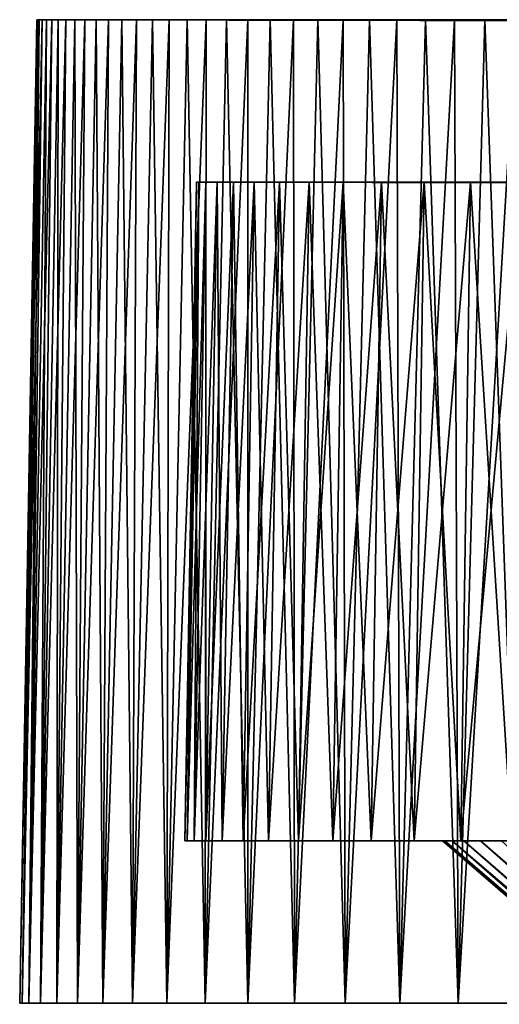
# Model space of a CAD drawing. Header units: millimetres. Extents: x -65 to 65, y -116 to 33.
# Tile 16 of 32: x -65 to -49, y 0 to 33. Entities that reach past the tile are written whole.
import ezdxf

# ---------------------------------------------------------------- set-up
doc = ezdxf.new("R2010")
doc.units = ezdxf.units.MM
doc.header["$LTSCALE"] = 65.185185
for name, color, linetype in [('1', 7, 'CONTINUOUS'), ('11', 7, 'CONTINUOUS'), ('12', 7, 'CONTINUOUS'), ('15', 7, 'CONTINUOUS'), ('16', 7, 'CONTINUOUS'), ('18', 7, 'CONTINUOUS'), ('19', 7, 'CONTINUOUS'), ('2', 7, 'CONTINUOUS'), ('22', 7, 'CONTINUOUS'), ('5', 7, 'CONTINUOUS'), ('6', 7, 'CONTINUOUS'), ('8', 7, 'CONTINUOUS')]:
    doc.layers.add(name, color=color, linetype=linetype)

msp = doc.modelspace()

# ---------------------------------------------------------------- linework, layer by layer
at = {"layer": '1', "linetype": 'CONTINUOUS'}
for points in [[(-64.783, 0, 3.183), (-64.285, 33.023), (-64.861, 0), (-64.783, 0, 3.183)], [(-64.265, 33.023, 1.603), (-64.285, 33.023), (-64.783, 0, 3.183), (-64.265, 33.023, 1.603)], [(-64.205, 33.023, 3.204), (-64.265, 33.023, 1.603), (-64.783, 0, 3.183), (-64.205, 33.023, 3.204)], [(-64.549, 0, 6.358), (-64.205, 33.023, 3.204), (-64.783, 0, 3.183), (-64.549, 0, 6.358)], [(-64.105, 33.023, 4.804), (-64.205, 33.023, 3.204), (-64.549, 0, 6.358), (-64.105, 33.023, 4.804)], [(-63.965, 33.023, 6.401), (-64.105, 33.023, 4.804), (-64.549, 0, 6.358), (-63.965, 33.023, 6.401)], [(-64.159, 0, 9.517), (-63.965, 33.023, 6.401), (-64.549, 0, 6.358), (-64.159, 0, 9.517)], [(-63.615, 0, 12.654), (-63.567, 33.023, 9.581), (-64.159, 0, 9.517), (-63.615, 0, 12.654)], [(-63.786, 33.023, 7.993), (-63.965, 33.023, 6.401), (-64.159, 0, 9.517), (-63.786, 33.023, 7.993)], [(-63.567, 33.023, 9.581), (-63.786, 33.023, 7.993), (-64.159, 0, 9.517), (-63.567, 33.023, 9.581)], [(-63.308, 33.023, 11.163), (-63.567, 33.023, 9.581), (-63.615, 0, 12.654), (-63.308, 33.023, 11.163)], [(-63.01, 33.023, 12.738), (-63.308, 33.023, 11.163), (-63.615, 0, 12.654), (-63.01, 33.023, 12.738)], [(-62.917, 0, 15.76), (-63.01, 33.023, 12.738), (-63.615, 0, 12.654), (-62.917, 0, 15.76)], [(-62.673, 33.023, 14.305), (-63.01, 33.023, 12.738), (-62.917, 0, 15.76), (-62.673, 33.023, 14.305)], [(-62.068, 0, 18.828), (-62.297, 33.023, 15.863), (-62.917, 0, 15.76), (-62.068, 0, 18.828)], [(-62.297, 33.023, 15.863), (-62.673, 33.023, 14.305), (-62.917, 0, 15.76), (-62.297, 33.023, 15.863)], [(-61.882, 33.023, 17.411), (-62.297, 33.023, 15.863), (-62.068, 0, 18.828), (-61.882, 33.023, 17.411)], [(-61.07, 0, 21.851), (-61.429, 33.023, 18.948), (-62.068, 0, 18.828), (-61.07, 0, 21.851)], [(-61.429, 33.023, 18.948), (-61.882, 33.023, 17.411), (-62.068, 0, 18.828), (-61.429, 33.023, 18.948)], [(-60.937, 33.023, 20.474), (-61.429, 33.023, 18.948), (-61.07, 0, 21.851), (-60.937, 33.023, 20.474)], [(-60.408, 33.023, 21.987), (-60.937, 33.023, 20.474), (-61.07, 0, 21.851), (-60.408, 33.023, 21.987)], [(-59.924, 0, 24.821), (-60.408, 33.023, 21.987), (-61.07, 0, 21.851), (-59.924, 0, 24.821)], [(-59.841, 33.023, 23.486), (-60.408, 33.023, 21.987), (-59.924, 0, 24.821), (-59.841, 33.023, 23.486)], [(-58.634, 0, 27.732), (-59.237, 33.023, 24.97), (-59.924, 0, 24.821), (-58.634, 0, 27.732)], [(-59.237, 33.023, 24.97), (-59.841, 33.023, 23.486), (-59.924, 0, 24.821), (-59.237, 33.023, 24.97)], [(-58.596, 33.023, 26.439), (-59.237, 33.023, 24.97), (-58.634, 0, 27.732), (-58.596, 33.023, 26.439)], [(-57.202, 0, 30.575), (-57.918, 33.023, 27.892), (-58.634, 0, 27.732), (-57.202, 0, 30.575)], [(-57.918, 33.023, 27.892), (-58.596, 33.023, 26.439), (-58.634, 0, 27.732), (-57.918, 33.023, 27.892)], [(-57.205, 33.023, 29.327), (-57.918, 33.023, 27.892), (-57.202, 0, 30.575), (-57.205, 33.023, 29.327)], [(-56.456, 33.023, 30.744), (-57.205, 33.023, 29.327), (-57.202, 0, 30.575), (-56.456, 33.023, 30.744)], [(-55.633, 0, 33.345), (-56.456, 33.023, 30.744), (-57.202, 0, 30.575), (-55.633, 0, 33.345)], [(-55.672, 33.023, 32.142), (-56.456, 33.023, 30.744), (-55.633, 0, 33.345), (-55.672, 33.023, 32.142)], [(-54.853, 33.023, 33.52), (-55.672, 33.023, 32.142), (-55.633, 0, 33.345), (-54.853, 33.023, 33.52)], [(-53.93, 0, 36.035), (-54.853, 33.023, 33.52), (-55.633, 0, 33.345), (-53.93, 0, 36.035)], [(-54.001, 33.023, 34.877), (-54.853, 33.023, 33.52), (-53.93, 0, 36.035), (-54.001, 33.023, 34.877)], [(-53.114, 33.023, 36.213), (-54.001, 33.023, 34.877), (-53.93, 0, 36.035), (-53.114, 33.023, 36.213)], [(-52.097, 0, 38.638), (-53.114, 33.023, 36.213), (-53.93, 0, 36.035), (-52.097, 0, 38.638)], [(-52.195, 33.023, 37.526), (-53.114, 33.023, 36.213), (-52.097, 0, 38.638), (-52.195, 33.023, 37.526)], [(-51.243, 33.023, 38.815), (-52.195, 33.023, 37.526), (-52.097, 0, 38.638), (-51.243, 33.023, 38.815)], [(-50.138, 0, 41.147), (-51.243, 33.023, 38.815), (-52.097, 0, 38.638), (-50.138, 0, 41.147)], [(-50.26, 33.023, 40.081), (-51.243, 33.023, 38.815), (-50.138, 0, 41.147), (-50.26, 33.023, 40.081)], [(-49.245, 33.023, 41.321), (-50.26, 33.023, 40.081), (-50.138, 0, 41.147), (-49.245, 33.023, 41.321)], [(-48.059, 0, 43.558), (-49.245, 33.023, 41.321), (-50.138, 0, 41.147), (-48.059, 0, 43.558)], [(-48.199, 33.023, 42.536), (-49.245, 33.023, 41.321), (-48.059, 0, 43.558), (-48.199, 33.023, 42.536)]]:
    msp.add_3dface(points, dxfattribs=at)
at = {"layer": '11', "linetype": 'CONTINUOUS'}
for points in [[(-59.236, 5.45, 3.053), (-59.315, 5.45), (-58.851, 27.563, 3.034), (-59.236, 5.45, 3.053)], [(-59.315, 5.45), (-58.929, 27.563), (-58.851, 27.563, 3.034), (-59.315, 5.45)], [(-59.001, 5.45, 6.099), (-59.236, 5.45, 3.053), (-58.617, 27.563, 6.059), (-59.001, 5.45, 6.099)], [(-58.617, 27.563, 6.059), (-59.236, 5.45, 3.053), (-58.851, 27.563, 3.034), (-58.617, 27.563, 6.059)], [(-58.227, 27.563, 9.069), (-59.001, 5.45, 6.099), (-58.617, 27.563, 6.059), (-58.227, 27.563, 9.069)], [(-58.609, 5.45, 9.128), (-59.001, 5.45, 6.099), (-58.227, 27.563, 9.069), (-58.609, 5.45, 9.128)], [(-57.683, 27.563, 12.054), (-58.609, 5.45, 9.128), (-58.227, 27.563, 9.069), (-57.683, 27.563, 12.054)], [(-58.061, 5.45, 12.133), (-58.609, 5.45, 9.128), (-57.683, 27.563, 12.054), (-58.061, 5.45, 12.133)], [(-56.986, 27.563, 15.008), (-58.061, 5.45, 12.133), (-57.683, 27.563, 12.054), (-56.986, 27.563, 15.008)], [(-57.359, 5.45, 15.106), (-58.061, 5.45, 12.133), (-56.986, 27.563, 15.008), (-57.359, 5.45, 15.106)], [(-56.138, 27.563, 17.921), (-57.359, 5.45, 15.106), (-56.986, 27.563, 15.008), (-56.138, 27.563, 17.921)], [(-56.506, 5.45, 18.039), (-57.359, 5.45, 15.106), (-56.138, 27.563, 17.921), (-56.506, 5.45, 18.039)], [(-55.502, 5.45, 20.923), (-56.506, 5.45, 18.039), (-55.141, 27.563, 20.787), (-55.502, 5.45, 20.923)], [(-55.141, 27.563, 20.787), (-56.506, 5.45, 18.039), (-56.138, 27.563, 17.921), (-55.141, 27.563, 20.787)], [(-54.351, 5.45, 23.753), (-55.502, 5.45, 20.923), (-53.998, 27.563, 23.598), (-54.351, 5.45, 23.753)], [(-53.998, 27.563, 23.598), (-55.502, 5.45, 20.923), (-55.141, 27.563, 20.787), (-53.998, 27.563, 23.598)], [(-52.711, 27.563, 26.347), (-54.351, 5.45, 23.753), (-53.998, 27.563, 23.598), (-52.711, 27.563, 26.347)], [(-53.057, 5.45, 26.519), (-54.351, 5.45, 23.753), (-52.711, 27.563, 26.347), (-53.057, 5.45, 26.519)], [(-51.621, 5.45, 29.216), (-53.057, 5.45, 26.519), (-51.285, 27.563, 29.025), (-51.621, 5.45, 29.216)], [(-51.285, 27.563, 29.025), (-53.057, 5.45, 26.519), (-52.711, 27.563, 26.347), (-51.285, 27.563, 29.025)], [(-50.049, 5.45, 31.834), (-51.621, 5.45, 29.216), (-49.723, 27.563, 31.627), (-50.049, 5.45, 31.834)], [(-49.723, 27.563, 31.627), (-51.621, 5.45, 29.216), (-51.285, 27.563, 29.025), (-49.723, 27.563, 31.627)], [(-48.344, 5.45, 34.368), (-50.049, 5.45, 31.834), (-48.029, 27.563, 34.145), (-48.344, 5.45, 34.368)], [(-48.029, 27.563, 34.145), (-50.049, 5.45, 31.834), (-49.723, 27.563, 31.627), (-48.029, 27.563, 34.145)]]:
    msp.add_3dface(points, dxfattribs=at)
at = {"layer": '12', "linetype": 'CONTINUOUS'}
for points in [[(-59.315, 5.45), (-50.586, 5.45, -2.841), (-59.236, 5.45, -3.053), (-59.315, 5.45)], [(-59.315, 5.45), (-50.666, 5.45), (-50.586, 5.45, -2.841), (-59.315, 5.45)], [(-59.315, 5.45), (-59.236, 5.45, 3.053), (-50.666, 5.45), (-59.315, 5.45)], [(-59.236, 5.45, -3.053), (-50.347, 5.45, -5.673), (-59.001, 5.45, -6.099), (-59.236, 5.45, -3.053)], [(-50.586, 5.45, -2.841), (-50.347, 5.45, -5.673), (-59.236, 5.45, -3.053), (-50.586, 5.45, -2.841)], [(-50.586, 5.45, 2.841), (-59.236, 5.45, 3.053), (-50.347, 5.45, 5.673), (-50.586, 5.45, 2.841)], [(-50.666, 5.45), (-59.236, 5.45, 3.053), (-50.586, 5.45, 2.841), (-50.666, 5.45)], [(-59.236, 5.45, 3.053), (-59.001, 5.45, 6.099), (-50.347, 5.45, 5.673), (-59.236, 5.45, 3.053)], [(-59.001, 5.45, -6.099), (-49.95, 5.45, -8.487), (-58.609, 5.45, -9.128), (-59.001, 5.45, -6.099)], [(-50.347, 5.45, -5.673), (-49.95, 5.45, -8.487), (-59.001, 5.45, -6.099), (-50.347, 5.45, -5.673)], [(-50.347, 5.45, 5.673), (-59.001, 5.45, 6.099), (-49.95, 5.45, 8.487), (-50.347, 5.45, 5.673)], [(-59.001, 5.45, 6.099), (-58.609, 5.45, 9.128), (-49.95, 5.45, 8.487), (-59.001, 5.45, 6.099)], [(-49.95, 5.45, -8.487), (-49.396, 5.45, -11.274), (-58.609, 5.45, -9.128), (-49.95, 5.45, -8.487)], [(-58.609, 5.45, -9.128), (-49.396, 5.45, -11.274), (-58.061, 5.45, -12.133), (-58.609, 5.45, -9.128)], [(-49.95, 5.45, 8.487), (-58.609, 5.45, 9.128), (-49.396, 5.45, 11.274), (-49.95, 5.45, 8.487)], [(-58.609, 5.45, 9.128), (-58.061, 5.45, 12.133), (-49.396, 5.45, 11.274), (-58.609, 5.45, 9.128)], [(-58.061, 5.45, -12.133), (-48.686, 5.45, -14.026), (-57.359, 5.45, -15.106), (-58.061, 5.45, -12.133)], [(-49.396, 5.45, -11.274), (-48.686, 5.45, -14.026), (-58.061, 5.45, -12.133), (-49.396, 5.45, -11.274)], [(-58.061, 5.45, 12.133), (-57.359, 5.45, 15.106), (-48.686, 5.45, 14.026), (-58.061, 5.45, 12.133)], [(-49.396, 5.45, 11.274), (-58.061, 5.45, 12.133), (-48.686, 5.45, 14.026), (-49.396, 5.45, 11.274)], [(-57.359, 5.45, -15.106), (-47.823, 5.45, -16.734), (-56.506, 5.45, -18.039), (-57.359, 5.45, -15.106)], [(-48.686, 5.45, -14.026), (-47.823, 5.45, -16.734), (-57.359, 5.45, -15.106), (-48.686, 5.45, -14.026)], [(-48.686, 5.45, 14.026), (-57.359, 5.45, 15.106), (-47.823, 5.45, 16.734), (-48.686, 5.45, 14.026)], [(-57.359, 5.45, 15.106), (-56.506, 5.45, 18.039), (-47.823, 5.45, 16.734), (-57.359, 5.45, 15.106)], [(-56.506, 5.45, -18.039), (-46.809, 5.45, -19.389), (-55.502, 5.45, -20.923), (-56.506, 5.45, -18.039)], [(-47.823, 5.45, -16.734), (-46.809, 5.45, -19.389), (-56.506, 5.45, -18.039), (-47.823, 5.45, -16.734)], [(-47.823, 5.45, 16.734), (-56.506, 5.45, 18.039), (-46.809, 5.45, 19.389), (-47.823, 5.45, 16.734)], [(-56.506, 5.45, 18.039), (-55.502, 5.45, 20.923), (-46.809, 5.45, 19.389), (-56.506, 5.45, 18.039)], [(-55.502, 5.45, -20.923), (-45.649, 5.45, -21.983), (-54.351, 5.45, -23.753), (-55.502, 5.45, -20.923)], [(-46.809, 5.45, -19.389), (-45.649, 5.45, -21.983), (-55.502, 5.45, -20.923), (-46.809, 5.45, -19.389)], [(-46.809, 5.45, 19.389), (-55.502, 5.45, 20.923), (-45.649, 5.45, 21.983), (-46.809, 5.45, 19.389)], [(-55.502, 5.45, 20.923), (-54.351, 5.45, 23.753), (-45.649, 5.45, 21.983), (-55.502, 5.45, 20.923)], [(-54.351, 5.45, -23.753), (-44.344, 5.45, -24.508), (-53.057, 5.45, -26.519), (-54.351, 5.45, -23.753)], [(-45.649, 5.45, -21.983), (-44.344, 5.45, -24.508), (-54.351, 5.45, -23.753), (-45.649, 5.45, -21.983)], [(-45.649, 5.45, 21.983), (-54.351, 5.45, 23.753), (-44.344, 5.45, 24.508), (-45.649, 5.45, 21.983)], [(-54.351, 5.45, 23.753), (-53.057, 5.45, 26.519), (-44.344, 5.45, 24.508), (-54.351, 5.45, 23.753)], [(-44.344, 5.45, -24.508), (-42.9, 5.45, -26.956), (-53.057, 5.45, -26.519), (-44.344, 5.45, -24.508)], [(-53.057, 5.45, -26.519), (-42.9, 5.45, -26.956), (-51.621, 5.45, -29.216), (-53.057, 5.45, -26.519)], [(-44.344, 5.45, 24.508), (-53.057, 5.45, 26.519), (-42.9, 5.45, 26.956), (-44.344, 5.45, 24.508)], [(-53.057, 5.45, 26.519), (-51.621, 5.45, 29.216), (-42.9, 5.45, 26.956), (-53.057, 5.45, 26.519)], [(-42.9, 5.45, -26.956), (-41.321, 5.45, -29.319), (-51.621, 5.45, -29.216), (-42.9, 5.45, -26.956)], [(-51.621, 5.45, -29.216), (-39.612, 5.45, -31.59), (-50.049, 5.45, -31.834), (-51.621, 5.45, -29.216)], [(-41.321, 5.45, -29.319), (-39.612, 5.45, -31.59), (-51.621, 5.45, -29.216), (-41.321, 5.45, -29.319)], [(-42.9, 5.45, 26.956), (-51.621, 5.45, 29.216), (-41.321, 5.45, 29.319), (-42.9, 5.45, 26.956)], [(-51.621, 5.45, 29.216), (-50.049, 5.45, 31.834), (-41.321, 5.45, 29.319), (-51.621, 5.45, 29.216)], [(-50.049, 5.45, -31.834), (-37.779, 5.45, -33.761), (-48.344, 5.45, -34.368), (-50.049, 5.45, -31.834)], [(-39.612, 5.45, -31.59), (-37.779, 5.45, -33.761), (-50.049, 5.45, -31.834), (-39.612, 5.45, -31.59)], [(-39.612, 5.45, 31.59), (-50.049, 5.45, 31.834), (-37.779, 5.45, 33.761), (-39.612, 5.45, 31.59)], [(-41.321, 5.45, 29.319), (-50.049, 5.45, 31.834), (-39.612, 5.45, 31.59), (-41.321, 5.45, 29.319)], [(-50.049, 5.45, 31.834), (-48.344, 5.45, 34.368), (-37.779, 5.45, 33.761), (-50.049, 5.45, 31.834)]]:
    msp.add_3dface(points, dxfattribs=at)
at = {"layer": '15', "linetype": 'CONTINUOUS'}
for points in [[(-58.851, 27.563, 3.034), (-58.929, 27.563), (0, 27.451), (-58.851, 27.563, 3.034)], [(-58.617, 27.563, 6.059), (-58.851, 27.563, 3.034), (0, 27.451), (-58.617, 27.563, 6.059)], [(-58.227, 27.563, 9.069), (-58.617, 27.563, 6.059), (0, 27.451), (-58.227, 27.563, 9.069)], [(-57.683, 27.563, 12.054), (-58.227, 27.563, 9.069), (0, 27.451), (-57.683, 27.563, 12.054)], [(-56.986, 27.563, 15.008), (-57.683, 27.563, 12.054), (0, 27.451), (-56.986, 27.563, 15.008)], [(-56.138, 27.563, 17.921), (-56.986, 27.563, 15.008), (0, 27.451), (-56.138, 27.563, 17.921)], [(-55.141, 27.563, 20.787), (-56.138, 27.563, 17.921), (0, 27.451), (-55.141, 27.563, 20.787)], [(-53.998, 27.563, 23.598), (-55.141, 27.563, 20.787), (0, 27.451), (-53.998, 27.563, 23.598)], [(-52.711, 27.563, 26.347), (-53.998, 27.563, 23.598), (0, 27.451), (-52.711, 27.563, 26.347)], [(-51.285, 27.563, 29.025), (-52.711, 27.563, 26.347), (0, 27.451), (-51.285, 27.563, 29.025)], [(-49.723, 27.563, 31.627), (-51.285, 27.563, 29.025), (0, 27.451), (-49.723, 27.563, 31.627)], [(-48.029, 27.563, 34.145), (-49.723, 27.563, 31.627), (0, 27.451), (-48.029, 27.563, 34.145)]]:
    msp.add_3dface(points, dxfattribs=at)
at = {"layer": '16', "linetype": 'CONTINUOUS'}
for points in [[(-58.929, 27.563), (-59.315, 5.45), (-59.236, 5.45, -3.053), (-58.929, 27.563)], [(-59.236, 5.45, -3.053), (-59.001, 5.45, -6.099), (-58.851, 27.563, -3.034), (-59.236, 5.45, -3.053)], [(-58.929, 27.563), (-59.236, 5.45, -3.053), (-58.851, 27.563, -3.034), (-58.929, 27.563)], [(-58.851, 27.563, -3.034), (-59.001, 5.45, -6.099), (-58.617, 27.563, -6.059), (-58.851, 27.563, -3.034)], [(-59.001, 5.45, -6.099), (-58.609, 5.45, -9.128), (-58.617, 27.563, -6.059), (-59.001, 5.45, -6.099)], [(-58.617, 27.563, -6.059), (-58.609, 5.45, -9.128), (-58.227, 27.563, -9.069), (-58.617, 27.563, -6.059)], [(-58.609, 5.45, -9.128), (-58.061, 5.45, -12.133), (-58.227, 27.563, -9.069), (-58.609, 5.45, -9.128)], [(-58.227, 27.563, -9.069), (-58.061, 5.45, -12.133), (-57.683, 27.563, -12.054), (-58.227, 27.563, -9.069)], [(-58.061, 5.45, -12.133), (-57.359, 5.45, -15.106), (-57.683, 27.563, -12.054), (-58.061, 5.45, -12.133)], [(-57.683, 27.563, -12.054), (-57.359, 5.45, -15.106), (-56.986, 27.563, -15.008), (-57.683, 27.563, -12.054)], [(-57.359, 5.45, -15.106), (-56.506, 5.45, -18.039), (-56.986, 27.563, -15.008), (-57.359, 5.45, -15.106)], [(-56.986, 27.563, -15.008), (-56.506, 5.45, -18.039), (-56.138, 27.563, -17.921), (-56.986, 27.563, -15.008)], [(-56.506, 5.45, -18.039), (-55.502, 5.45, -20.923), (-56.138, 27.563, -17.921), (-56.506, 5.45, -18.039)], [(-56.138, 27.563, -17.921), (-55.502, 5.45, -20.923), (-55.141, 27.563, -20.787), (-56.138, 27.563, -17.921)], [(-55.502, 5.45, -20.923), (-54.351, 5.45, -23.753), (-55.141, 27.563, -20.787), (-55.502, 5.45, -20.923)], [(-55.141, 27.563, -20.787), (-54.351, 5.45, -23.753), (-53.998, 27.563, -23.598), (-55.141, 27.563, -20.787)], [(-54.351, 5.45, -23.753), (-53.057, 5.45, -26.519), (-53.998, 27.563, -23.598), (-54.351, 5.45, -23.753)], [(-53.998, 27.563, -23.598), (-53.057, 5.45, -26.519), (-52.711, 27.563, -26.347), (-53.998, 27.563, -23.598)], [(-53.057, 5.45, -26.519), (-51.621, 5.45, -29.216), (-52.711, 27.563, -26.347), (-53.057, 5.45, -26.519)], [(-52.711, 27.563, -26.347), (-51.621, 5.45, -29.216), (-51.285, 27.563, -29.025), (-52.711, 27.563, -26.347)], [(-51.621, 5.45, -29.216), (-50.049, 5.45, -31.834), (-51.285, 27.563, -29.025), (-51.621, 5.45, -29.216)], [(-51.285, 27.563, -29.025), (-50.049, 5.45, -31.834), (-49.723, 27.563, -31.627), (-51.285, 27.563, -29.025)], [(-50.049, 5.45, -31.834), (-48.344, 5.45, -34.368), (-49.723, 27.563, -31.627), (-50.049, 5.45, -31.834)], [(-49.723, 27.563, -31.627), (-48.344, 5.45, -34.368), (-48.029, 27.563, -34.145), (-49.723, 27.563, -31.627)]]:
    msp.add_3dface(points, dxfattribs=at)
at = {"layer": '18', "linetype": 'CONTINUOUS'}
for points in [[(0, 27.451), (-58.929, 27.563), (-58.851, 27.563, -3.034), (0, 27.451)], [(0, 27.451), (-58.851, 27.563, -3.034), (-58.617, 27.563, -6.059), (0, 27.451)], [(0, 27.451), (-58.617, 27.563, -6.059), (-58.227, 27.563, -9.069), (0, 27.451)], [(0, 27.451), (-58.227, 27.563, -9.069), (-57.683, 27.563, -12.054), (0, 27.451)], [(0, 27.451), (-57.683, 27.563, -12.054), (-56.986, 27.563, -15.008), (0, 27.451)], [(0, 27.451), (-56.986, 27.563, -15.008), (-56.138, 27.563, -17.921), (0, 27.451)], [(0, 27.451), (-56.138, 27.563, -17.921), (-55.141, 27.563, -20.787), (0, 27.451)], [(0, 27.451), (-55.141, 27.563, -20.787), (-53.998, 27.563, -23.598), (0, 27.451)], [(0, 27.451), (-53.998, 27.563, -23.598), (-52.711, 27.563, -26.347), (0, 27.451)], [(0, 27.451), (-52.711, 27.563, -26.347), (-51.285, 27.563, -29.025), (0, 27.451)], [(0, 27.451), (-51.285, 27.563, -29.025), (-49.723, 27.563, -31.627), (0, 27.451)], [(0, 27.451), (-49.723, 27.563, -31.627), (-48.029, 27.563, -34.145), (0, 27.451)]]:
    msp.add_3dface(points, dxfattribs=at)
at = {"layer": '19', "linetype": 'CONTINUOUS'}
for points in [[(-50.666, 5.45), (-50.586, 5.45, 2.841), (-34.365, -8.596), (-50.666, 5.45)], [(-34.346, -8.596, 1.148), (-50.586, 5.45, 2.841), (-34.288, -8.596, 2.295), (-34.346, -8.596, 1.148)], [(-34.365, -8.596), (-50.586, 5.45, 2.841), (-34.346, -8.596, 1.148), (-34.365, -8.596)], [(-50.586, 5.45, 2.841), (-50.347, 5.45, 5.673), (-34.288, -8.596, 2.295), (-50.586, 5.45, 2.841)], [(-34.192, -8.596, 3.44), (-50.347, 5.45, 5.673), (-34.058, -8.596, 4.58), (-34.192, -8.596, 3.44)], [(-34.288, -8.596, 2.295), (-50.347, 5.45, 5.673), (-34.192, -8.596, 3.44), (-34.288, -8.596, 2.295)], [(-50.347, 5.45, 5.673), (-49.95, 5.45, 8.487), (-34.058, -8.596, 4.58), (-50.347, 5.45, 5.673)], [(-33.886, -8.596, 5.716), (-49.95, 5.45, 8.487), (-33.676, -8.596, 6.845), (-33.886, -8.596, 5.716)], [(-34.058, -8.596, 4.58), (-49.95, 5.45, 8.487), (-33.886, -8.596, 5.716), (-34.058, -8.596, 4.58)], [(-49.95, 5.45, 8.487), (-49.396, 5.45, 11.274), (-33.676, -8.596, 6.845), (-49.95, 5.45, 8.487)], [(-33.676, -8.596, 6.845), (-49.396, 5.45, 11.274), (-33.429, -8.596, 7.967), (-33.676, -8.596, 6.845)], [(-49.396, 5.45, 11.274), (-48.686, 5.45, 14.026), (-33.429, -8.596, 7.967), (-49.396, 5.45, 11.274)]]:
    msp.add_3dface(points, dxfattribs=at)
at = {"layer": '2', "linetype": 'CONTINUOUS'}
for points in [[(-64.861, 0), (-52.69, 0), (-52.613, 0, 2.853), (-64.861, 0)], [(-64.783, 0, 3.183), (-64.861, 0), (-52.613, 0, 2.853), (-64.783, 0, 3.183)], [(-52.69, 0), (-64.861, 0), (-64.783, 0, -3.183), (-52.69, 0)], [(-52.381, 0, 5.697), (-64.783, 0, 3.183), (-52.613, 0, 2.853), (-52.381, 0, 5.697)], [(-64.549, 0, -6.358), (-52.381, 0, -5.697), (-64.783, 0, -3.183), (-64.549, 0, -6.358)], [(-52.381, 0, -5.697), (-52.613, 0, -2.853), (-64.783, 0, -3.183), (-52.381, 0, -5.697)], [(-52.613, 0, -2.853), (-52.69, 0), (-64.783, 0, -3.183), (-52.613, 0, -2.853)], [(-64.549, 0, 6.358), (-64.783, 0, 3.183), (-52.381, 0, 5.697), (-64.549, 0, 6.358)], [(-64.159, 0, -9.517), (-51.996, 0, -8.524), (-64.549, 0, -6.358), (-64.159, 0, -9.517)], [(-51.996, 0, 8.524), (-64.549, 0, 6.358), (-52.381, 0, 5.697), (-51.996, 0, 8.524)], [(-51.996, 0, -8.524), (-52.381, 0, -5.697), (-64.549, 0, -6.358), (-51.996, 0, -8.524)], [(-64.159, 0, 9.517), (-64.549, 0, 6.358), (-51.996, 0, 8.524), (-64.159, 0, 9.517)], [(-51.458, 0, -11.327), (-51.996, 0, -8.524), (-64.159, 0, -9.517), (-51.458, 0, -11.327)], [(-51.458, 0, 11.327), (-64.159, 0, 9.517), (-51.996, 0, 8.524), (-51.458, 0, 11.327)], [(-63.615, 0, 12.654), (-64.159, 0, 9.517), (-51.458, 0, 11.327), (-63.615, 0, 12.654)], [(-63.615, 0, -12.654), (-51.458, 0, -11.327), (-64.159, 0, -9.517), (-63.615, 0, -12.654)], [(-50.77, 0, -14.096), (-51.458, 0, -11.327), (-63.615, 0, -12.654), (-50.77, 0, -14.096)], [(-50.77, 0, 14.096), (-63.615, 0, 12.654), (-51.458, 0, 11.327), (-50.77, 0, 14.096)], [(-62.917, 0, 15.76), (-63.615, 0, 12.654), (-50.77, 0, 14.096), (-62.917, 0, 15.76)], [(-62.917, 0, -15.76), (-50.77, 0, -14.096), (-63.615, 0, -12.654), (-62.917, 0, -15.76)], [(-62.068, 0, 18.828), (-62.917, 0, 15.76), (-49.932, 0, 16.824), (-62.068, 0, 18.828)], [(-49.932, 0, 16.824), (-62.917, 0, 15.76), (-50.77, 0, 14.096), (-49.932, 0, 16.824)], [(-49.932, 0, -16.824), (-50.77, 0, -14.096), (-62.917, 0, -15.76), (-49.932, 0, -16.824)], [(-62.068, 0, -18.828), (-49.932, 0, -16.824), (-62.917, 0, -15.76), (-62.068, 0, -18.828)], [(-61.07, 0, 21.851), (-62.068, 0, 18.828), (-48.948, 0, 19.503), (-61.07, 0, 21.851)], [(-48.948, 0, 19.503), (-62.068, 0, 18.828), (-49.932, 0, 16.824), (-48.948, 0, 19.503)], [(-48.948, 0, -19.503), (-49.932, 0, -16.824), (-62.068, 0, -18.828), (-48.948, 0, -19.503)], [(-61.07, 0, -21.851), (-48.948, 0, -19.503), (-62.068, 0, -18.828), (-61.07, 0, -21.851)], [(-59.924, 0, 24.821), (-61.07, 0, 21.851), (-46.552, 0, 24.681), (-59.924, 0, 24.821)], [(-46.552, 0, 24.681), (-61.07, 0, 21.851), (-47.82, 0, 22.124), (-46.552, 0, 24.681)], [(-47.82, 0, 22.124), (-61.07, 0, 21.851), (-48.948, 0, 19.503), (-47.82, 0, 22.124)], [(-59.924, 0, -24.821), (-47.82, 0, -22.124), (-61.07, 0, -21.851), (-59.924, 0, -24.821)], [(-47.82, 0, -22.124), (-48.948, 0, -19.503), (-61.07, 0, -21.851), (-47.82, 0, -22.124)], [(-58.634, 0, 27.732), (-59.924, 0, 24.821), (-45.148, 0, 27.165), (-58.634, 0, 27.732)], [(-45.148, 0, 27.165), (-59.924, 0, 24.821), (-46.552, 0, 24.681), (-45.148, 0, 27.165)], [(-45.148, 0, -27.165), (-46.552, 0, -24.681), (-59.924, 0, -24.821), (-45.148, 0, -27.165)], [(-58.634, 0, -27.732), (-45.148, 0, -27.165), (-59.924, 0, -24.821), (-58.634, 0, -27.732)], [(-46.552, 0, -24.681), (-47.82, 0, -22.124), (-59.924, 0, -24.821), (-46.552, 0, -24.681)], [(-57.202, 0, 30.575), (-58.634, 0, 27.732), (-43.611, 0, 29.569), (-57.202, 0, 30.575)], [(-43.611, 0, 29.569), (-58.634, 0, 27.732), (-45.148, 0, 27.165), (-43.611, 0, 29.569)], [(-43.611, 0, -29.569), (-45.148, 0, -27.165), (-58.634, 0, -27.732), (-43.611, 0, -29.569)], [(-57.202, 0, -30.575), (-43.611, 0, -29.569), (-58.634, 0, -27.732), (-57.202, 0, -30.575)], [(-55.633, 0, 33.345), (-57.202, 0, 30.575), (-41.946, 0, 31.887), (-55.633, 0, 33.345)], [(-41.946, 0, 31.887), (-57.202, 0, 30.575), (-43.611, 0, 29.569), (-41.946, 0, 31.887)], [(-41.946, 0, -31.887), (-43.611, 0, -29.569), (-57.202, 0, -30.575), (-41.946, 0, -31.887)], [(-55.633, 0, -33.345), (-41.946, 0, -31.887), (-57.202, 0, -30.575), (-55.633, 0, -33.345)], [(-40.159, 0, 34.111), (-55.633, 0, 33.345), (-41.946, 0, 31.887), (-40.159, 0, 34.111)], [(-53.93, 0, 36.035), (-55.633, 0, 33.345), (-40.159, 0, 34.111), (-53.93, 0, 36.035)], [(-40.159, 0, -34.111), (-41.946, 0, -31.887), (-55.633, 0, -33.345), (-40.159, 0, -34.111)], [(-53.93, 0, -36.035), (-40.159, 0, -34.111), (-55.633, 0, -33.345), (-53.93, 0, -36.035)], [(-38.253, 0, 36.235), (-53.93, 0, 36.035), (-40.159, 0, 34.111), (-38.253, 0, 36.235)], [(-52.097, 0, 38.638), (-53.93, 0, 36.035), (-36.235, 0, 38.253), (-52.097, 0, 38.638)], [(-36.235, 0, 38.253), (-53.93, 0, 36.035), (-38.253, 0, 36.235), (-36.235, 0, 38.253)], [(-38.253, 0, -36.235), (-40.159, 0, -34.111), (-53.93, 0, -36.035), (-38.253, 0, -36.235)], [(-52.097, 0, -38.638), (-38.253, 0, -36.235), (-53.93, 0, -36.035), (-52.097, 0, -38.638)], [(-50.138, 0, 41.147), (-52.097, 0, 38.638), (-34.111, 0, 40.158), (-50.138, 0, 41.147)], [(-34.111, 0, 40.158), (-52.097, 0, 38.638), (-36.235, 0, 38.253), (-34.111, 0, 40.158)], [(-36.235, 0, -38.253), (-38.253, 0, -36.235), (-52.097, 0, -38.638), (-36.235, 0, -38.253)], [(-34.111, 0, -40.158), (-36.235, 0, -38.253), (-52.097, 0, -38.638), (-34.111, 0, -40.158)], [(-50.138, 0, -41.147), (-34.111, 0, -40.158), (-52.097, 0, -38.638), (-50.138, 0, -41.147)], [(-48.059, 0, 43.558), (-50.138, 0, 41.147), (-31.887, 0, 41.946), (-48.059, 0, 43.558)], [(-31.887, 0, 41.946), (-50.138, 0, 41.147), (-34.111, 0, 40.158), (-31.887, 0, 41.946)], [(-48.059, 0, -43.558), (-31.887, 0, -41.946), (-50.138, 0, -41.147), (-48.059, 0, -43.558)], [(-31.887, 0, -41.946), (-34.111, 0, -40.158), (-50.138, 0, -41.147), (-31.887, 0, -41.946)]]:
    msp.add_3dface(points, dxfattribs=at)
at = {"layer": '22', "linetype": 'CONTINUOUS'}
for points in [[(-50.666, 5.45), (-34.365, -8.596), (-34.346, -8.596, -1.148), (-50.666, 5.45)], [(-50.586, 5.45, -2.841), (-50.666, 5.45), (-34.346, -8.596, -1.148), (-50.586, 5.45, -2.841)], [(-50.347, 5.45, -5.673), (-50.586, 5.45, -2.841), (-34.192, -8.596, -3.44), (-50.347, 5.45, -5.673)], [(-34.288, -8.596, -2.295), (-50.586, 5.45, -2.841), (-34.346, -8.596, -1.148), (-34.288, -8.596, -2.295)], [(-34.192, -8.596, -3.44), (-50.586, 5.45, -2.841), (-34.288, -8.596, -2.295), (-34.192, -8.596, -3.44)], [(-49.95, 5.45, -8.487), (-50.347, 5.45, -5.673), (-33.886, -8.596, -5.716), (-49.95, 5.45, -8.487)], [(-34.058, -8.596, -4.58), (-50.347, 5.45, -5.673), (-34.192, -8.596, -3.44), (-34.058, -8.596, -4.58)], [(-33.886, -8.596, -5.716), (-50.347, 5.45, -5.673), (-34.058, -8.596, -4.58), (-33.886, -8.596, -5.716)], [(-33.676, -8.596, -6.845), (-49.95, 5.45, -8.487), (-33.886, -8.596, -5.716), (-33.676, -8.596, -6.845)], [(-49.396, 5.45, -11.274), (-49.95, 5.45, -8.487), (-33.676, -8.596, -6.845), (-49.396, 5.45, -11.274)], [(-48.686, 5.45, -14.026), (-49.396, 5.45, -11.274), (-33.144, -8.596, -9.079), (-48.686, 5.45, -14.026)], [(-33.429, -8.596, -7.967), (-49.396, 5.45, -11.274), (-33.676, -8.596, -6.845), (-33.429, -8.596, -7.967)], [(-33.144, -8.596, -9.079), (-49.396, 5.45, -11.274), (-33.429, -8.596, -7.967), (-33.144, -8.596, -9.079)]]:
    msp.add_3dface(points, dxfattribs=at)
at = {"layer": '5', "linetype": 'CONTINUOUS'}
for points in [[(-64.285, 33.023), (-64.265, 33.023, 1.603), (0, 32.901), (-64.285, 33.023)], [(-64.265, 33.023, 1.603), (-64.205, 33.023, 3.204), (0, 32.901), (-64.265, 33.023, 1.603)], [(-64.205, 33.023, 3.204), (-64.105, 33.023, 4.804), (0, 32.901), (-64.205, 33.023, 3.204)], [(-64.105, 33.023, 4.804), (-63.965, 33.023, 6.401), (0, 32.901), (-64.105, 33.023, 4.804)], [(-63.965, 33.023, 6.401), (-63.786, 33.023, 7.993), (0, 32.901), (-63.965, 33.023, 6.401)], [(-63.786, 33.023, 7.993), (-63.567, 33.023, 9.581), (0, 32.901), (-63.786, 33.023, 7.993)], [(-63.567, 33.023, 9.581), (-63.308, 33.023, 11.163), (0, 32.901), (-63.567, 33.023, 9.581)], [(-63.308, 33.023, 11.163), (-63.01, 33.023, 12.738), (0, 32.901), (-63.308, 33.023, 11.163)], [(-63.01, 33.023, 12.738), (-62.673, 33.023, 14.305), (0, 32.901), (-63.01, 33.023, 12.738)], [(-62.673, 33.023, 14.305), (-62.297, 33.023, 15.863), (0, 32.901), (-62.673, 33.023, 14.305)], [(-62.297, 33.023, 15.863), (-61.882, 33.023, 17.411), (0, 32.901), (-62.297, 33.023, 15.863)], [(-61.882, 33.023, 17.411), (-61.429, 33.023, 18.948), (0, 32.901), (-61.882, 33.023, 17.411)], [(-61.429, 33.023, 18.948), (-60.937, 33.023, 20.474), (0, 32.901), (-61.429, 33.023, 18.948)], [(-60.937, 33.023, 20.474), (-60.408, 33.023, 21.987), (0, 32.901), (-60.937, 33.023, 20.474)], [(-60.408, 33.023, 21.987), (-59.841, 33.023, 23.486), (0, 32.901), (-60.408, 33.023, 21.987)], [(-59.841, 33.023, 23.486), (-59.237, 33.023, 24.97), (0, 32.901), (-59.841, 33.023, 23.486)], [(-59.237, 33.023, 24.97), (-58.596, 33.023, 26.439), (0, 32.901), (-59.237, 33.023, 24.97)], [(-58.596, 33.023, 26.439), (-57.918, 33.023, 27.892), (0, 32.901), (-58.596, 33.023, 26.439)], [(-57.918, 33.023, 27.892), (-57.205, 33.023, 29.327), (0, 32.901), (-57.918, 33.023, 27.892)], [(-57.205, 33.023, 29.327), (-56.456, 33.023, 30.744), (0, 32.901), (-57.205, 33.023, 29.327)], [(-56.456, 33.023, 30.744), (-55.672, 33.023, 32.142), (0, 32.901), (-56.456, 33.023, 30.744)], [(-55.672, 33.023, 32.142), (-54.853, 33.023, 33.52), (0, 32.901), (-55.672, 33.023, 32.142)], [(-54.853, 33.023, 33.52), (-54.001, 33.023, 34.877), (0, 32.901), (-54.853, 33.023, 33.52)], [(-54.001, 33.023, 34.877), (-53.114, 33.023, 36.213), (0, 32.901), (-54.001, 33.023, 34.877)], [(-53.114, 33.023, 36.213), (-52.195, 33.023, 37.526), (0, 32.901), (-53.114, 33.023, 36.213)], [(-52.195, 33.023, 37.526), (-51.243, 33.023, 38.815), (0, 32.901), (-52.195, 33.023, 37.526)], [(-51.243, 33.023, 38.815), (-50.26, 33.023, 40.081), (0, 32.901), (-51.243, 33.023, 38.815)], [(-50.26, 33.023, 40.081), (-49.245, 33.023, 41.321), (0, 32.901), (-50.26, 33.023, 40.081)], [(-49.245, 33.023, 41.321), (-48.199, 33.023, 42.536), (0, 32.901), (-49.245, 33.023, 41.321)]]:
    msp.add_3dface(points, dxfattribs=at)
at = {"layer": '6', "linetype": 'CONTINUOUS'}
for points in [[(-64.783, 0, -3.183), (-64.861, 0), (-64.265, 33.023, -1.603), (-64.783, 0, -3.183)], [(-64.861, 0), (-64.285, 33.023), (-64.265, 33.023, -1.603), (-64.861, 0)], [(-64.549, 0, -6.358), (-64.783, 0, -3.183), (-64.105, 33.023, -4.804), (-64.549, 0, -6.358)], [(-64.105, 33.023, -4.804), (-64.783, 0, -3.183), (-64.205, 33.023, -3.204), (-64.105, 33.023, -4.804)], [(-64.205, 33.023, -3.204), (-64.783, 0, -3.183), (-64.265, 33.023, -1.603), (-64.205, 33.023, -3.204)], [(-63.786, 33.023, -7.993), (-64.549, 0, -6.358), (-63.965, 33.023, -6.401), (-63.786, 33.023, -7.993)], [(-63.965, 33.023, -6.401), (-64.549, 0, -6.358), (-64.105, 33.023, -4.804), (-63.965, 33.023, -6.401)], [(-64.159, 0, -9.517), (-64.549, 0, -6.358), (-63.786, 33.023, -7.993), (-64.159, 0, -9.517)], [(-63.615, 0, -12.654), (-64.159, 0, -9.517), (-63.308, 33.023, -11.163), (-63.615, 0, -12.654)], [(-63.308, 33.023, -11.163), (-64.159, 0, -9.517), (-63.567, 33.023, -9.581), (-63.308, 33.023, -11.163)], [(-63.567, 33.023, -9.581), (-64.159, 0, -9.517), (-63.786, 33.023, -7.993), (-63.567, 33.023, -9.581)], [(-62.917, 0, -15.76), (-63.615, 0, -12.654), (-62.673, 33.023, -14.305), (-62.917, 0, -15.76)], [(-62.673, 33.023, -14.305), (-63.615, 0, -12.654), (-63.01, 33.023, -12.738), (-62.673, 33.023, -14.305)], [(-63.01, 33.023, -12.738), (-63.615, 0, -12.654), (-63.308, 33.023, -11.163), (-63.01, 33.023, -12.738)], [(-62.068, 0, -18.828), (-62.917, 0, -15.76), (-61.882, 33.023, -17.411), (-62.068, 0, -18.828)], [(-61.882, 33.023, -17.411), (-62.917, 0, -15.76), (-62.297, 33.023, -15.863), (-61.882, 33.023, -17.411)], [(-62.297, 33.023, -15.863), (-62.917, 0, -15.76), (-62.673, 33.023, -14.305), (-62.297, 33.023, -15.863)], [(-61.07, 0, -21.851), (-62.068, 0, -18.828), (-60.937, 33.023, -20.474), (-61.07, 0, -21.851)], [(-61.429, 33.023, -18.948), (-62.068, 0, -18.828), (-61.882, 33.023, -17.411), (-61.429, 33.023, -18.948)], [(-60.937, 33.023, -20.474), (-62.068, 0, -18.828), (-61.429, 33.023, -18.948), (-60.937, 33.023, -20.474)], [(-59.924, 0, -24.821), (-61.07, 0, -21.851), (-59.841, 33.023, -23.486), (-59.924, 0, -24.821)], [(-60.408, 33.023, -21.987), (-61.07, 0, -21.851), (-60.937, 33.023, -20.474), (-60.408, 33.023, -21.987)], [(-59.841, 33.023, -23.486), (-61.07, 0, -21.851), (-60.408, 33.023, -21.987), (-59.841, 33.023, -23.486)], [(-59.237, 33.023, -24.97), (-59.924, 0, -24.821), (-59.841, 33.023, -23.486), (-59.237, 33.023, -24.97)], [(-58.596, 33.023, -26.439), (-59.924, 0, -24.821), (-59.237, 33.023, -24.97), (-58.596, 33.023, -26.439)], [(-58.634, 0, -27.732), (-59.924, 0, -24.821), (-58.596, 33.023, -26.439), (-58.634, 0, -27.732)], [(-57.918, 33.023, -27.892), (-58.634, 0, -27.732), (-58.596, 33.023, -26.439), (-57.918, 33.023, -27.892)], [(-57.205, 33.023, -29.327), (-58.634, 0, -27.732), (-57.918, 33.023, -27.892), (-57.205, 33.023, -29.327)], [(-57.202, 0, -30.575), (-58.634, 0, -27.732), (-57.205, 33.023, -29.327), (-57.202, 0, -30.575)], [(-56.456, 33.023, -30.744), (-57.202, 0, -30.575), (-57.205, 33.023, -29.327), (-56.456, 33.023, -30.744)], [(-55.672, 33.023, -32.142), (-57.202, 0, -30.575), (-56.456, 33.023, -30.744), (-55.672, 33.023, -32.142)], [(-55.633, 0, -33.345), (-57.202, 0, -30.575), (-55.672, 33.023, -32.142), (-55.633, 0, -33.345)], [(-54.853, 33.023, -33.52), (-55.633, 0, -33.345), (-55.672, 33.023, -32.142), (-54.853, 33.023, -33.52)], [(-54.001, 33.023, -34.877), (-55.633, 0, -33.345), (-54.853, 33.023, -33.52), (-54.001, 33.023, -34.877)], [(-53.93, 0, -36.035), (-55.633, 0, -33.345), (-54.001, 33.023, -34.877), (-53.93, 0, -36.035)], [(-53.114, 33.023, -36.213), (-53.93, 0, -36.035), (-54.001, 33.023, -34.877), (-53.114, 33.023, -36.213)], [(-52.195, 33.023, -37.526), (-53.93, 0, -36.035), (-53.114, 33.023, -36.213), (-52.195, 33.023, -37.526)], [(-52.097, 0, -38.638), (-53.93, 0, -36.035), (-52.195, 33.023, -37.526), (-52.097, 0, -38.638)], [(-51.243, 33.023, -38.815), (-52.097, 0, -38.638), (-52.195, 33.023, -37.526), (-51.243, 33.023, -38.815)], [(-50.26, 33.023, -40.081), (-52.097, 0, -38.638), (-51.243, 33.023, -38.815), (-50.26, 33.023, -40.081)], [(-50.138, 0, -41.147), (-52.097, 0, -38.638), (-50.26, 33.023, -40.081), (-50.138, 0, -41.147)], [(-49.245, 33.023, -41.321), (-50.138, 0, -41.147), (-50.26, 33.023, -40.081), (-49.245, 33.023, -41.321)], [(-48.199, 33.023, -42.536), (-50.138, 0, -41.147), (-49.245, 33.023, -41.321), (-48.199, 33.023, -42.536)], [(-48.059, 0, -43.558), (-50.138, 0, -41.147), (-48.199, 33.023, -42.536), (-48.059, 0, -43.558)]]:
    msp.add_3dface(points, dxfattribs=at)
at = {"layer": '8', "linetype": 'CONTINUOUS'}
for points in [[(-64.285, 33.023), (0, 32.901), (-64.265, 33.023, -1.603), (-64.285, 33.023)], [(0, 32.901), (-64.205, 33.023, -3.204), (-64.265, 33.023, -1.603), (0, 32.901)], [(0, 32.901), (-64.105, 33.023, -4.804), (-64.205, 33.023, -3.204), (0, 32.901)], [(0, 32.901), (-63.965, 33.023, -6.401), (-64.105, 33.023, -4.804), (0, 32.901)], [(0, 32.901), (-63.786, 33.023, -7.993), (-63.965, 33.023, -6.401), (0, 32.901)], [(0, 32.901), (-63.567, 33.023, -9.581), (-63.786, 33.023, -7.993), (0, 32.901)], [(0, 32.901), (-63.308, 33.023, -11.163), (-63.567, 33.023, -9.581), (0, 32.901)], [(0, 32.901), (-63.01, 33.023, -12.738), (-63.308, 33.023, -11.163), (0, 32.901)], [(0, 32.901), (-62.673, 33.023, -14.305), (-63.01, 33.023, -12.738), (0, 32.901)], [(0, 32.901), (-62.297, 33.023, -15.863), (-62.673, 33.023, -14.305), (0, 32.901)], [(0, 32.901), (-61.882, 33.023, -17.411), (-62.297, 33.023, -15.863), (0, 32.901)], [(0, 32.901), (-61.429, 33.023, -18.948), (-61.882, 33.023, -17.411), (0, 32.901)], [(0, 32.901), (-60.937, 33.023, -20.474), (-61.429, 33.023, -18.948), (0, 32.901)], [(0, 32.901), (-60.408, 33.023, -21.987), (-60.937, 33.023, -20.474), (0, 32.901)], [(0, 32.901), (-59.841, 33.023, -23.486), (-60.408, 33.023, -21.987), (0, 32.901)], [(0, 32.901), (-59.237, 33.023, -24.97), (-59.841, 33.023, -23.486), (0, 32.901)], [(0, 32.901), (-58.596, 33.023, -26.439), (-59.237, 33.023, -24.97), (0, 32.901)], [(0, 32.901), (-57.918, 33.023, -27.892), (-58.596, 33.023, -26.439), (0, 32.901)], [(0, 32.901), (-57.205, 33.023, -29.327), (-57.918, 33.023, -27.892), (0, 32.901)], [(0, 32.901), (-56.456, 33.023, -30.744), (-57.205, 33.023, -29.327), (0, 32.901)], [(0, 32.901), (-55.672, 33.023, -32.142), (-56.456, 33.023, -30.744), (0, 32.901)], [(0, 32.901), (-54.853, 33.023, -33.52), (-55.672, 33.023, -32.142), (0, 32.901)], [(0, 32.901), (-54.001, 33.023, -34.877), (-54.853, 33.023, -33.52), (0, 32.901)], [(0, 32.901), (-53.114, 33.023, -36.213), (-54.001, 33.023, -34.877), (0, 32.901)], [(0, 32.901), (-52.195, 33.023, -37.526), (-53.114, 33.023, -36.213), (0, 32.901)], [(0, 32.901), (-51.243, 33.023, -38.815), (-52.195, 33.023, -37.526), (0, 32.901)], [(0, 32.901), (-50.26, 33.023, -40.081), (-51.243, 33.023, -38.815), (0, 32.901)], [(0, 32.901), (-49.245, 33.023, -41.321), (-50.26, 33.023, -40.081), (0, 32.901)], [(0, 32.901), (-48.199, 33.023, -42.536), (-49.245, 33.023, -41.321), (0, 32.901)]]:
    msp.add_3dface(points, dxfattribs=at)

doc.saveas('drawing.dxf')
